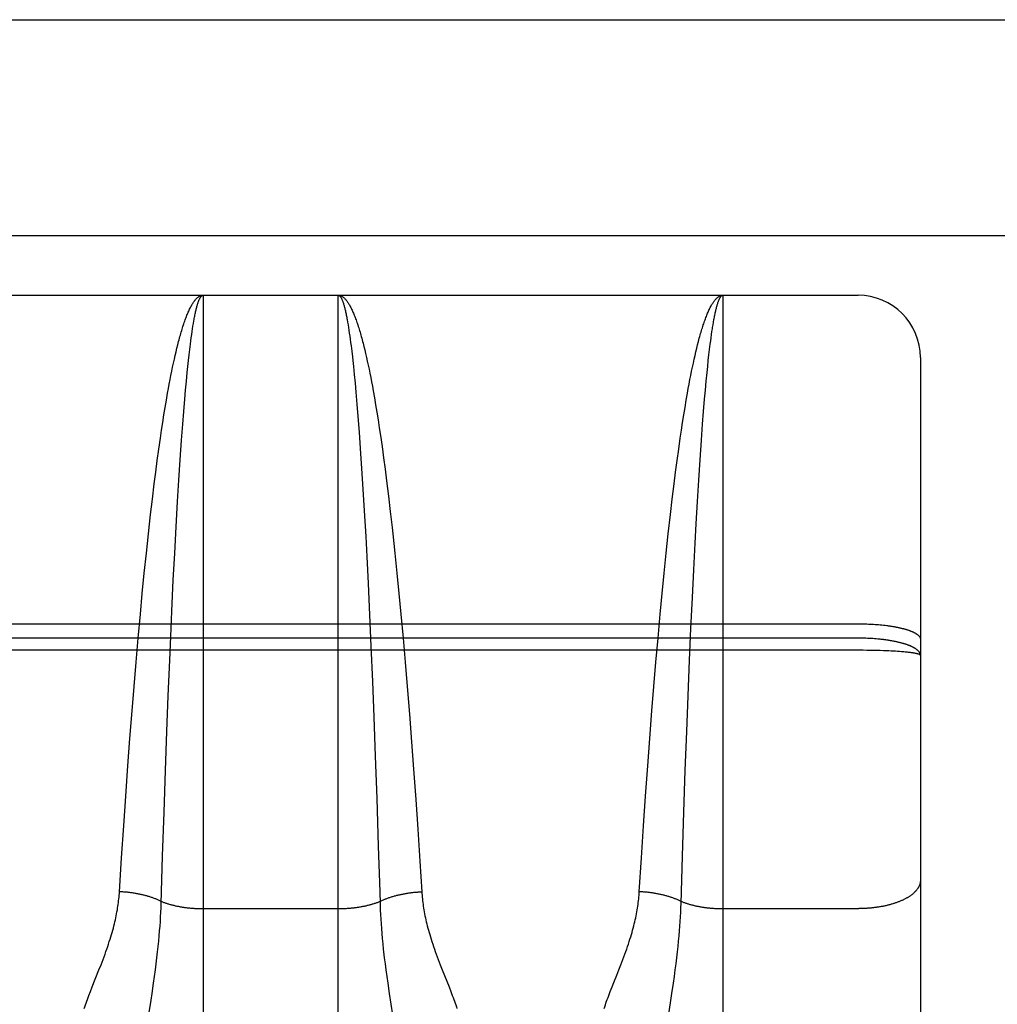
# Model space of a CAD drawing. Header units: inches. Extents: x 0 to 200, y 0 to 129.
# Tile 52 of 82: x 58.948 to 59.418, y 92.417 to 92.891. Entities that reach past the tile are written whole.
import ezdxf

# ---------------------------------------------------------------- set-up
doc = ezdxf.new("R2010")
doc.units = ezdxf.units.IN
doc.header["$LTSCALE"] = 11
doc.header["$MEASUREMENT"] = 0
doc.linetypes.add('HIDDEN', pattern=[0.2, 0.1, -0.1])
doc.layers.add('LEFT_DOOR_ASSEMBLY', color=7, linetype='CONTINUOUS')

msp = doc.modelspace()

# ---------------------------------------------------------------- linework, layer by layer
at = {"layer": 'LEFT_DOOR_ASSEMBLY', "color": 3, "linetype": 'Continuous'}
msp.add_line((39.23591, 92.89055), (61.83941, 92.89055), dxfattribs=at)
at = {"layer": 'LEFT_DOOR_ASSEMBLY', "color": 8, "linetype": 'HIDDEN'}
for p, q in [((61.83941, 92.78655), (39.23591, 92.78655)), ((58.78641, 92.75805), (59.35141, 92.75805)), ((59.03641, 92.75805), (59.03641, 91.94726)), ((59.10141, 91.94726), (59.10141, 92.75805)), ((59.28641, 92.75805), (59.28641, 91.94726)), ((59.35141, 90.97305), (59.35141, 92.75805)), ((59.03158, 92.74325), (59.03179, 92.74452)), ((59.1057, 92.74633), (59.10592, 92.74514)), ((59.10592, 92.74514), (59.10613, 92.74389)), ((59.28169, 92.74389), (59.2819, 92.74514)), ((59.03095, 92.7391), (59.03116, 92.74054)), ((59.03116, 92.74054), (59.03137, 92.74192)), ((59.03137, 92.74192), (59.03158, 92.74325)), ((59.10613, 92.74389), (59.10634, 92.74259)), ((59.10634, 92.74259), (59.10655, 92.74124)), ((59.10655, 92.74124), (59.10676, 92.73983)), ((59.10676, 92.73983), (59.10697, 92.73837)), ((59.28095, 92.7391), (59.28116, 92.74054)), ((59.28148, 92.74259), (59.28169, 92.74389)), ((59.03033, 92.73447), (59.03054, 92.73607)), ((59.03054, 92.73607), (59.03075, 92.73761)), ((59.03075, 92.73761), (59.03095, 92.7391)), ((59.10697, 92.73837), (59.10717, 92.73685)), ((59.10717, 92.73685), (59.10738, 92.73528)), ((59.10738, 92.73528), (59.10759, 92.73366)), ((59.11336, 92.73504), (59.11377, 92.73341)), ((59.28033, 92.73447), (59.28054, 92.73607)), ((59.28054, 92.73607), (59.28075, 92.73761)), ((59.28075, 92.73761), (59.28095, 92.7391)), ((59.02302, 92.72909), (59.02343, 92.73086)), ((59.02343, 92.73086), (59.02384, 92.73257)), ((59.02384, 92.73257), (59.02425, 92.73423)), ((59.02971, 92.72937), (59.03002, 92.73198)), ((59.03002, 92.73198), (59.03033, 92.73447)), ((59.10759, 92.73366), (59.1079, 92.73113)), ((59.1079, 92.73113), (59.10821, 92.72848)), ((59.11377, 92.73341), (59.11418, 92.73172)), ((59.11418, 92.73172), (59.11459, 92.72998)), ((59.27302, 92.72909), (59.27343, 92.73086)), ((59.27343, 92.73086), (59.27384, 92.73257)), ((59.27384, 92.73257), (59.27425, 92.73423)), ((59.27971, 92.72937), (59.28002, 92.73198)), ((59.28002, 92.73198), (59.28033, 92.73447)), ((59.02179, 92.72349), (59.0222, 92.72541)), ((59.0222, 92.72541), (59.02261, 92.72728)), ((59.02261, 92.72728), (59.02302, 92.72909)), ((59.0291, 92.72381), (59.02941, 92.72665)), ((59.02941, 92.72665), (59.02971, 92.72937)), ((59.10821, 92.72848), (59.10841, 92.72665)), ((59.10841, 92.72665), (59.10872, 92.72381)), ((59.11459, 92.72998), (59.115, 92.72819)), ((59.115, 92.72819), (59.11541, 92.72635)), ((59.11541, 92.72635), (59.11582, 92.72446)), ((59.27179, 92.72349), (59.2722, 92.72541)), ((59.2722, 92.72541), (59.27261, 92.72728)), ((59.27261, 92.72728), (59.27302, 92.72909)), ((59.2791, 92.72381), (59.27941, 92.72665)), ((59.27941, 92.72665), (59.27971, 92.72937)), ((59.38141, 92.72805), (59.38141, 91.00305)), ((59.02099, 92.71952), (59.02139, 92.72153)), ((59.02139, 92.72153), (59.02179, 92.72349)), ((59.0284, 92.71676), (59.0288, 92.72086)), ((59.0288, 92.72086), (59.0291, 92.72381)), ((59.10872, 92.72381), (59.10912, 92.71986)), ((59.11582, 92.72446), (59.11623, 92.72252)), ((59.11623, 92.72252), (59.11663, 92.72053)), ((59.27099, 92.71952), (59.27139, 92.72153)), ((59.27139, 92.72153), (59.27179, 92.72349)), ((59.2784, 92.71676), (59.2788, 92.72086)), ((59.2788, 92.72086), (59.2791, 92.72381)), ((59.02018, 92.71535), (59.02058, 92.71746)), ((59.02058, 92.71746), (59.02099, 92.71952)), ((59.028, 92.71247), (59.0284, 92.71676)), ((59.10912, 92.71986), (59.10952, 92.71571)), ((59.11663, 92.72053), (59.11703, 92.71849)), ((59.11703, 92.71849), (59.11743, 92.71641)), ((59.11743, 92.71641), (59.11783, 92.71428)), ((59.27018, 92.71535), (59.27058, 92.71746)), ((59.27058, 92.71746), (59.27099, 92.71952)), ((59.278, 92.71247), (59.2784, 92.71676)), ((59.01939, 92.71099), (59.01979, 92.71319)), ((59.01979, 92.71319), (59.02018, 92.71535)), ((59.0276, 92.708), (59.028, 92.71247)), ((59.10952, 92.71571), (59.10992, 92.71137)), ((59.10992, 92.71137), (59.11041, 92.70569)), ((59.11783, 92.71428), (59.11823, 92.7121)), ((59.11823, 92.7121), (59.11882, 92.70875)), ((59.26939, 92.71099), (59.26979, 92.71319)), ((59.26979, 92.71319), (59.27018, 92.71535)), ((59.2776, 92.708), (59.278, 92.71247)), ((59.01821, 92.70412), (59.0188, 92.70761)), ((59.0188, 92.70761), (59.01939, 92.71099)), ((59.02711, 92.70215), (59.0276, 92.708)), ((59.11882, 92.70875), (59.11941, 92.7053)), ((59.26821, 92.70412), (59.2688, 92.70761)), ((59.2688, 92.70761), (59.26939, 92.71099)), ((59.27711, 92.70215), (59.2776, 92.708)), ((59.01763, 92.70054), (59.01821, 92.70412)), ((59.02663, 92.69604), (59.02711, 92.70215)), ((59.11041, 92.70569), (59.1109, 92.69974)), ((59.11941, 92.7053), (59.11999, 92.70175)), ((59.11999, 92.70175), (59.12058, 92.6981)), ((59.26763, 92.70054), (59.26821, 92.70412)), ((59.27663, 92.69604), (59.27711, 92.70215)), ((59.01705, 92.69687), (59.01763, 92.70054)), ((59.1109, 92.69974), (59.11147, 92.69224)), ((59.12058, 92.6981), (59.12115, 92.69437)), ((59.26705, 92.69687), (59.26763, 92.70054)), ((59.0159, 92.68925), (59.01647, 92.6931)), ((59.01647, 92.6931), (59.01705, 92.69687)), ((59.02606, 92.68836), (59.02663, 92.69604)), ((59.12115, 92.69437), (59.12172, 92.69054)), ((59.2659, 92.68925), (59.26647, 92.6931)), ((59.26647, 92.6931), (59.26705, 92.69687)), ((59.27606, 92.68836), (59.27663, 92.69604)), ((59.01515, 92.68397), (59.0159, 92.68925)), ((59.02541, 92.67895), (59.02606, 92.68836)), ((59.11147, 92.69224), (59.11204, 92.68438)), ((59.12172, 92.69054), (59.12248, 92.68531)), ((59.26515, 92.68397), (59.2659, 92.68925)), ((59.27541, 92.67895), (59.27606, 92.68836)), ((59.01441, 92.67856), (59.01515, 92.68397)), ((59.11204, 92.68438), (59.11268, 92.67478)), ((59.12248, 92.68531), (59.12322, 92.67992)), ((59.26441, 92.67856), (59.26515, 92.68397)), ((59.01367, 92.673), (59.01441, 92.67856)), ((59.02477, 92.6691), (59.02541, 92.67895)), ((59.12322, 92.67992), (59.12396, 92.6744)), ((59.26367, 92.673), (59.26441, 92.67856)), ((59.27477, 92.6691), (59.27541, 92.67895)), ((59.11268, 92.67478), (59.11332, 92.66475)), ((59.12396, 92.6744), (59.12469, 92.66874)), ((59.01295, 92.6673), (59.01367, 92.673)), ((59.02414, 92.65884), (59.02477, 92.6691)), ((59.12469, 92.66874), (59.12558, 92.66149)), ((59.26295, 92.6673), (59.26367, 92.673)), ((59.27414, 92.65884), (59.27477, 92.6691)), ((59.01206, 92.66001), (59.01295, 92.6673)), ((59.11332, 92.66475), (59.11394, 92.65433)), ((59.26206, 92.66001), (59.26295, 92.6673)), ((59.01118, 92.65254), (59.01206, 92.66001)), ((59.12558, 92.66149), (59.12646, 92.65405)), ((59.26118, 92.65254), (59.26206, 92.66001)), ((59.02345, 92.64666), (59.02414, 92.65884)), ((59.27353, 92.6482), (59.27414, 92.65884)), ((59.01014, 92.64335), (59.01118, 92.65254)), ((59.11394, 92.65433), (59.11462, 92.64197)), ((59.12646, 92.65405), (59.12733, 92.64644)), ((59.26014, 92.64335), (59.26118, 92.65254)), ((59.02277, 92.63404), (59.02345, 92.64666)), ((59.12733, 92.64644), (59.12767, 92.64335)), ((59.27302, 92.63882), (59.27353, 92.6482)), ((59.00914, 92.63395), (59.01014, 92.64335)), ((59.11462, 92.64197), (59.11513, 92.63243)), ((59.12767, 92.64335), (59.12868, 92.63395)), ((59.25914, 92.63395), (59.26014, 92.64335)), ((59.27236, 92.62596), (59.27302, 92.63882)), ((59.00815, 92.62436), (59.00914, 92.63395)), ((59.02212, 92.62105), (59.02277, 92.63404)), ((59.11513, 92.63243), (59.11578, 92.61941)), ((59.12868, 92.63395), (59.12967, 92.62436)), ((59.25815, 92.62436), (59.25914, 92.63395)), ((59.00719, 92.61461), (59.00815, 92.62436)), ((59.12967, 92.62436), (59.13063, 92.61461)), ((59.25719, 92.61461), (59.25815, 92.62436)), ((59.27172, 92.61278), (59.27236, 92.62596)), ((59.02141, 92.60609), (59.02212, 92.62105)), ((59.11578, 92.61941), (59.11648, 92.60442)), ((59.00626, 92.60475), (59.00719, 92.61461)), ((59.13063, 92.61461), (59.13156, 92.60475)), ((59.25626, 92.60475), (59.25719, 92.61461)), ((59.27103, 92.59772), (59.27172, 92.61278)), ((59.00521, 92.5932), (59.00626, 92.60475)), ((59.02103, 92.59772), (59.02141, 92.60609)), ((59.11648, 92.60442), (59.11716, 92.58928)), ((59.13156, 92.60475), (59.13261, 92.5932)), ((59.25521, 92.5932), (59.25626, 92.60475)), ((58.78599, 92.60005), (59.35141, 92.60005)), ((59.02037, 92.58249), (59.02103, 92.59772)), ((59.27037, 92.58249), (59.27103, 92.59772)), ((59.35141, 92.60005), (59.35225, 92.60005)), ((59.35225, 92.60005), (59.35309, 92.60004)), ((59.35309, 92.60004), (59.35393, 92.60003)), ((59.35393, 92.60003), (59.35477, 92.60001)), ((59.35477, 92.60001), (59.3556, 92.59998)), ((59.3556, 92.59998), (59.35643, 92.59995)), ((59.35643, 92.59995), (59.35726, 92.59991)), ((59.35726, 92.59991), (59.35808, 92.59987)), ((59.35808, 92.59987), (59.3589, 92.59982)), ((59.3589, 92.59982), (59.35971, 92.59976)), ((59.35971, 92.59976), (59.36052, 92.5997)), ((59.36052, 92.5997), (59.36131, 92.59964)), ((59.36131, 92.59964), (59.3621, 92.59956)), ((59.3621, 92.59956), (59.36289, 92.59949)), ((59.36289, 92.59949), (59.36366, 92.5994)), ((59.36366, 92.5994), (59.36442, 92.59932)), ((59.35183, 92.59315), (58.78641, 92.59315)), ((59.00419, 92.58157), (59.00521, 92.5932)), ((59.13261, 92.5932), (59.13362, 92.58157)), ((59.25419, 92.58157), (59.25521, 92.5932)), ((59.35267, 92.59314), (59.35183, 92.59315)), ((59.35351, 92.59313), (59.35267, 92.59314)), ((59.35435, 92.59311), (59.35351, 92.59313)), ((59.35518, 92.59308), (59.35435, 92.59311)), ((59.35602, 92.59305), (59.35518, 92.59308)), ((59.35685, 92.59301), (59.35602, 92.59305)), ((59.35767, 92.59297), (59.35685, 92.59301)), ((59.35849, 92.59291), (59.35767, 92.59297)), ((59.35931, 92.59286), (59.35849, 92.59291)), ((59.36012, 92.59279), (59.35931, 92.59286)), ((59.11716, 92.58928), (59.11787, 92.57225)), ((59.36092, 92.59272), (59.36012, 92.59279)), ((59.35225, 92.58732), (58.78557, 92.58732)), ((59.35393, 92.58731), (59.35225, 92.58732)), ((59.3556, 92.58729), (59.35393, 92.58731)), ((59.35726, 92.58727), (59.3556, 92.58729)), ((59.3589, 92.58724), (59.35726, 92.58727)), ((59.36052, 92.5872), (59.3589, 92.58724)), ((59.36211, 92.58716), (59.36052, 92.5872)), ((59.36366, 92.58711), (59.36211, 92.58716)), ((59.36518, 92.58705), (59.36366, 92.58711)), ((59.36629, 92.587), (59.36518, 92.58705)), ((59.36737, 92.58695), (59.36629, 92.587)), ((59.36842, 92.58689), (59.36737, 92.58695)), ((59.36945, 92.58683), (59.36842, 92.58689)), ((59.37044, 92.58677), (59.36945, 92.58683)), ((59.3714, 92.5867), (59.37044, 92.58677)), ((59.37232, 92.58663), (59.3714, 92.5867)), ((59.37292, 92.58658), (59.37232, 92.58663)), ((59.37349, 92.58653), (59.37292, 92.58658)), ((59.37406, 92.58648), (59.37349, 92.58653)), ((59.3746, 92.58643), (59.37406, 92.58648)), ((59.37512, 92.58638), (59.3746, 92.58643)), ((59.37563, 92.58632), (59.37512, 92.58638)), ((59.37612, 92.58627), (59.37563, 92.58632)), ((59.37658, 92.58621), (59.37612, 92.58627)), ((59.37703, 92.58615), (59.37658, 92.58621)), ((59.00322, 92.56989), (59.00419, 92.58157)), ((59.01968, 92.56541), (59.02037, 92.58249)), ((59.13362, 92.58157), (59.1346, 92.56989)), ((59.25322, 92.56989), (59.25419, 92.58157)), ((59.26968, 92.56541), (59.27037, 92.58249)), ((59.00228, 92.55821), (59.00322, 92.56989)), ((59.11787, 92.57225), (59.11854, 92.55513)), ((59.1346, 92.56989), (59.13567, 92.55655)), ((59.25228, 92.55821), (59.25322, 92.56989)), ((59.01902, 92.54829), (59.01968, 92.56541)), ((59.26902, 92.54829), (59.26968, 92.56541)), ((59.00125, 92.54492), (59.00228, 92.55821)), ((59.11854, 92.55513), (59.11923, 92.53635)), ((59.13567, 92.55655), (59.13669, 92.54326)), ((59.25125, 92.54492), (59.25228, 92.55821)), ((59.01834, 92.52957), (59.01902, 92.54829)), ((59.26834, 92.52957), (59.26902, 92.54829)), ((59.00027, 92.53174), (59.00125, 92.54492)), ((59.13669, 92.54326), (59.13766, 92.5301)), ((59.25027, 92.53174), (59.25125, 92.54492)), ((59.11923, 92.53635), (59.11994, 92.51612)), ((58.99923, 92.51714), (59.00027, 92.53174)), ((59.24923, 92.51714), (59.25027, 92.53174)), ((59.01765, 92.50947), (59.01834, 92.52957)), ((59.13766, 92.5301), (59.1387, 92.51553)), ((59.26765, 92.50947), (59.26834, 92.52957)), ((58.99825, 92.50285), (58.99923, 92.51714)), ((59.24825, 92.50285), (59.24923, 92.51714)), ((59.11994, 92.51612), (59.12069, 92.49314)), ((59.1387, 92.51553), (59.13967, 92.50128)), ((59.01697, 92.48833), (59.01765, 92.50947)), ((59.26697, 92.48833), (59.26765, 92.50947)), ((58.99724, 92.48744), (58.99825, 92.50285)), ((59.13967, 92.50128), (59.14067, 92.48593)), ((59.24724, 92.48744), (59.24825, 92.50285)), ((59.12069, 92.49314), (59.12137, 92.47114)), ((58.99621, 92.4712), (58.99724, 92.48744)), ((59.01628, 92.46555), (59.01697, 92.48833)), ((59.14067, 92.48593), (59.1416, 92.4712)), ((59.24621, 92.4712), (59.24724, 92.48744)), ((59.26628, 92.46555), (59.26697, 92.48833)), ((59.01621, 92.46346), (59.01628, 92.46555)), ((59.26621, 92.46346), (59.26628, 92.46555)), ((59.01601, 92.45916), (59.01612, 92.46133)), ((59.01612, 92.46133), (59.01621, 92.46346)), ((59.03641, 92.46308), (59.10182, 92.46309)), ((59.12165, 92.4624), (59.12175, 92.46025)), ((59.12175, 92.46025), (59.12187, 92.45806)), ((59.26601, 92.45916), (59.26612, 92.46133)), ((59.26612, 92.46133), (59.26621, 92.46346)), ((59.28641, 92.46308), (59.35183, 92.46309)), ((59.01572, 92.45468), (59.01588, 92.45695)), ((59.01588, 92.45695), (59.01601, 92.45916)), ((59.12187, 92.45806), (59.12201, 92.45582)), ((59.12201, 92.45582), (59.12218, 92.45353)), ((59.26572, 92.45468), (59.26588, 92.45695)), ((59.26588, 92.45695), (59.26601, 92.45916)), ((59.01534, 92.44997), (59.01554, 92.45236)), ((59.01554, 92.45236), (59.01572, 92.45468)), ((59.12218, 92.45353), (59.12237, 92.45117)), ((59.12237, 92.45117), (59.12259, 92.44874)), ((59.26534, 92.44997), (59.26554, 92.45236)), ((59.26554, 92.45236), (59.26572, 92.45468)), ((59.01485, 92.44494), (59.01511, 92.4475)), ((59.01511, 92.4475), (59.01534, 92.44997)), ((59.12259, 92.44874), (59.12283, 92.44623)), ((59.12283, 92.44623), (59.12311, 92.44362)), ((59.26485, 92.44494), (59.26511, 92.4475)), ((59.26511, 92.4475), (59.26534, 92.44997)), ((59.01423, 92.4395), (59.01456, 92.44227)), ((59.01456, 92.44227), (59.01485, 92.44494)), ((59.26423, 92.4395), (59.26456, 92.44227)), ((59.26456, 92.44227), (59.26485, 92.44494)), ((58.98735, 92.43614), (58.98832, 92.43867)), ((59.01348, 92.43359), (59.01388, 92.4366)), ((59.01388, 92.4366), (59.01423, 92.4395)), ((59.12358, 92.4395), (59.12394, 92.4366)), ((59.12394, 92.4366), (59.12433, 92.43359)), ((59.23735, 92.43614), (59.23832, 92.43867)), ((59.26348, 92.43359), (59.26388, 92.4366)), ((59.26388, 92.4366), (59.26423, 92.4395)), ((58.98311, 92.42542), (58.98637, 92.43362)), ((58.98637, 92.43362), (58.98735, 92.43614)), ((59.01306, 92.43048), (59.01348, 92.43359)), ((59.12433, 92.43359), (59.12476, 92.43048)), ((59.15046, 92.43614), (59.15145, 92.43362)), ((59.15145, 92.43362), (59.15471, 92.42542)), ((59.23539, 92.43117), (59.23637, 92.43362)), ((59.23637, 92.43362), (59.23735, 92.43614)), ((59.26306, 92.43048), (59.26348, 92.43359)), ((59.01188, 92.42233), (59.0126, 92.42726)), ((59.0126, 92.42726), (59.01306, 92.43048)), ((59.12476, 92.43048), (59.12521, 92.42726)), ((59.12521, 92.42726), (59.12594, 92.42233)), ((59.23311, 92.42542), (59.23399, 92.42764)), ((59.23399, 92.42764), (59.23539, 92.43117)), ((59.26188, 92.42233), (59.2626, 92.42726)), ((59.2626, 92.42726), (59.26306, 92.43048)), ((58.98152, 92.42131), (58.98228, 92.42331)), ((58.98228, 92.42331), (58.98311, 92.42542)), ((59.15471, 92.42542), (59.15553, 92.42331)), ((59.23152, 92.42131), (59.23228, 92.42331)), ((59.23228, 92.42331), (59.23311, 92.42542)), ((59.0102, 92.41119), (59.01139, 92.41905)), ((59.01139, 92.41905), (59.01188, 92.42233)), ((59.12594, 92.42233), (59.12827, 92.40685)), ((59.2602, 92.41119), (59.26188, 92.42233))]:
    msp.add_line(p, q, dxfattribs=at)
for points in [[(59.02425, 92.73423), (59.02467, 92.73584), (59.02488, 92.73663), (59.02508, 92.7374), (59.02529, 92.73816), (59.0255, 92.7389), (59.02571, 92.73963), (59.02592, 92.74035), (59.02613, 92.74106), (59.02634, 92.74175), (59.02655, 92.74242), (59.02676, 92.74309), (59.02697, 92.74374), (59.02718, 92.74437), (59.02739, 92.74499), (59.0276, 92.7456), (59.02781, 92.74619), (59.02803, 92.74677), (59.02824, 92.74734), (59.02845, 92.74789), (59.02866, 92.74843), (59.02888, 92.74895), (59.02909, 92.74946), (59.0293, 92.74995), (59.02952, 92.75044), (59.02973, 92.7509), (59.02994, 92.75135), (59.03016, 92.75179), (59.03037, 92.75221), (59.03058, 92.75262), (59.0308, 92.75301), (59.03101, 92.75339), (59.03123, 92.75376), (59.03144, 92.75411), (59.03166, 92.75444), (59.03187, 92.75476), (59.03209, 92.75507), (59.0323, 92.75536), (59.03252, 92.75563), (59.03273, 92.75589), (59.03295, 92.75614), (59.03317, 92.75637), (59.03338, 92.75659), (59.0336, 92.75679), (59.03381, 92.75698), (59.03403, 92.75715), (59.03425, 92.75731), (59.03446, 92.75745), (59.03468, 92.75757), (59.03489, 92.75769), (59.03511, 92.75778), (59.03533, 92.75787), (59.03554, 92.75793), (59.03576, 92.75799), (59.03598, 92.75802), (59.03619, 92.75805), (59.03641, 92.75805)], [(59.03179, 92.74452), (59.03201, 92.74574), (59.03211, 92.74633), (59.03222, 92.7469), (59.03232, 92.74746), (59.03243, 92.74801), (59.03254, 92.74854), (59.03264, 92.74906), (59.03275, 92.74956), (59.03286, 92.75005), (59.03296, 92.75052), (59.03307, 92.75098), (59.03318, 92.75143), (59.03328, 92.75186), (59.03339, 92.75228), (59.0335, 92.75268), (59.0336, 92.75307), (59.03371, 92.75345), (59.03382, 92.75381), (59.03393, 92.75415), (59.03403, 92.75448), (59.03414, 92.7548), (59.03425, 92.7551), (59.03436, 92.75539), (59.03446, 92.75566), (59.03457, 92.75592), (59.03468, 92.75616), (59.03479, 92.75639), (59.03489, 92.75661), (59.035, 92.75681), (59.03511, 92.75699), (59.03522, 92.75716), (59.03533, 92.75731), (59.03543, 92.75746), (59.03554, 92.75758), (59.03565, 92.75769), (59.03576, 92.75779), (59.03587, 92.75787), (59.03598, 92.75794), (59.03608, 92.75799), (59.03619, 92.75802), (59.0363, 92.75805), (59.03641, 92.75805)], [(59.10141, 92.75805), (59.10162, 92.75805), (59.10184, 92.75802), (59.10206, 92.75799), (59.10227, 92.75793), (59.10249, 92.75787), (59.10271, 92.75778), (59.10292, 92.75769), (59.10314, 92.75757), (59.10335, 92.75745), (59.10357, 92.75731), (59.10379, 92.75715), (59.104, 92.75698), (59.10422, 92.75679), (59.10443, 92.75659), (59.10465, 92.75637), (59.10487, 92.75614), (59.10508, 92.75589), (59.1053, 92.75563), (59.10551, 92.75536), (59.10573, 92.75507), (59.10594, 92.75476), (59.10616, 92.75444), (59.10637, 92.75411), (59.10659, 92.75376), (59.1068, 92.75339), (59.10702, 92.75301), (59.10723, 92.75262), (59.10745, 92.75221), (59.10766, 92.75179), (59.10787, 92.75135), (59.10809, 92.7509), (59.1083, 92.75044), (59.10851, 92.74995), (59.10873, 92.74946), (59.10894, 92.74895), (59.10915, 92.74843), (59.10937, 92.74789), (59.10958, 92.74734), (59.10979, 92.74677), (59.11, 92.74619), (59.11021, 92.7456), (59.11042, 92.74499), (59.11064, 92.74437), (59.11085, 92.74374), (59.11106, 92.74309), (59.11127, 92.74242), (59.11148, 92.74175), (59.11169, 92.74106), (59.1119, 92.74035), (59.11211, 92.73963), (59.11232, 92.7389), (59.11252, 92.73816), (59.11273, 92.7374), (59.11294, 92.73663), (59.11315, 92.73584), (59.11336, 92.73504)], [(59.10141, 92.75805), (59.10152, 92.75805), (59.10162, 92.75802), (59.10173, 92.75799), (59.10184, 92.75794), (59.10195, 92.75787), (59.10206, 92.75779), (59.10217, 92.75769), (59.10227, 92.75758), (59.10238, 92.75746), (59.10249, 92.75731), (59.1026, 92.75716), (59.10271, 92.75699), (59.10281, 92.75681), (59.10292, 92.75661), (59.10303, 92.75639), (59.10314, 92.75616), (59.10324, 92.75592), (59.10335, 92.75566), (59.10346, 92.75539), (59.10357, 92.7551), (59.10368, 92.7548), (59.10378, 92.75448), (59.10389, 92.75415), (59.104, 92.75381), (59.10411, 92.75345), (59.10421, 92.75307), (59.10432, 92.75268), (59.10443, 92.75228), (59.10453, 92.75186), (59.10464, 92.75143), (59.10475, 92.75098), (59.10485, 92.75052), (59.10496, 92.75005), (59.10507, 92.74956), (59.10517, 92.74906), (59.10528, 92.74854), (59.10539, 92.74801), (59.10549, 92.74746), (59.1056, 92.7469), (59.1057, 92.74633)], [(59.27425, 92.73423), (59.27467, 92.73584), (59.27488, 92.73663), (59.27508, 92.7374), (59.27529, 92.73816), (59.2755, 92.7389), (59.27571, 92.73963), (59.27592, 92.74035), (59.27613, 92.74106), (59.27634, 92.74175), (59.27655, 92.74242), (59.27676, 92.74309), (59.27697, 92.74374), (59.27718, 92.74437), (59.27739, 92.74499), (59.2776, 92.7456), (59.27781, 92.74619), (59.27803, 92.74677), (59.27824, 92.74734), (59.27845, 92.74789), (59.27866, 92.74843), (59.27888, 92.74895), (59.27909, 92.74946), (59.2793, 92.74995), (59.27952, 92.75044), (59.27973, 92.7509), (59.27994, 92.75135), (59.28016, 92.75179), (59.28037, 92.75221), (59.28058, 92.75262), (59.2808, 92.75301), (59.28101, 92.75339), (59.28123, 92.75376), (59.28144, 92.75411), (59.28166, 92.75444), (59.28187, 92.75476), (59.28209, 92.75507), (59.2823, 92.75536), (59.28252, 92.75563), (59.28273, 92.75589), (59.28295, 92.75614), (59.28317, 92.75637), (59.28338, 92.75659), (59.2836, 92.75679), (59.28381, 92.75698), (59.28403, 92.75715), (59.28425, 92.75731), (59.28446, 92.75745), (59.28468, 92.75757), (59.28489, 92.75769), (59.28511, 92.75778), (59.28533, 92.75787), (59.28554, 92.75793), (59.28576, 92.75799), (59.28598, 92.75802), (59.28619, 92.75805), (59.28641, 92.75805)], [(59.2819, 92.74514), (59.28211, 92.74633), (59.28222, 92.7469), (59.28232, 92.74746), (59.28243, 92.74801), (59.28254, 92.74854), (59.28264, 92.74906), (59.28275, 92.74956), (59.28286, 92.75005), (59.28296, 92.75052), (59.28307, 92.75098), (59.28318, 92.75143), (59.28328, 92.75186), (59.28339, 92.75228), (59.2835, 92.75268), (59.2836, 92.75307), (59.28371, 92.75345), (59.28382, 92.75381), (59.28393, 92.75415), (59.28403, 92.75448), (59.28414, 92.7548), (59.28425, 92.7551), (59.28436, 92.75539), (59.28446, 92.75566), (59.28457, 92.75592), (59.28468, 92.75616), (59.28479, 92.75639), (59.28489, 92.75661), (59.285, 92.75681), (59.28511, 92.75699), (59.28522, 92.75716), (59.28533, 92.75731), (59.28543, 92.75746), (59.28554, 92.75758), (59.28565, 92.75769), (59.28576, 92.75779), (59.28587, 92.75787), (59.28598, 92.75794), (59.28608, 92.75799), (59.28619, 92.75802), (59.2863, 92.75805), (59.28641, 92.75805)], [(59.28116, 92.74054), (59.28137, 92.74192), (59.28148, 92.74259)], [(59.36442, 92.59932), (59.36518, 92.59922), (59.36555, 92.59917), (59.36592, 92.59912), (59.36628, 92.59907), (59.36665, 92.59902), (59.36701, 92.59897), (59.36737, 92.59891), (59.36772, 92.59886), (59.36807, 92.5988), (59.36842, 92.59874), (59.36877, 92.59868), (59.36911, 92.59862), (59.36945, 92.59856), (59.36978, 92.59849), (59.37011, 92.59843), (59.37044, 92.59836), (59.37076, 92.5983), (59.37108, 92.59823), (59.3714, 92.59816), (59.37171, 92.59809), (59.37202, 92.59802), (59.37232, 92.59794), (59.37262, 92.59787), (59.37291, 92.5978), (59.37321, 92.59772), (59.37349, 92.59765), (59.37378, 92.59757), (59.37405, 92.59749), (59.37433, 92.59741), (59.3746, 92.59733), (59.37486, 92.59725), (59.37512, 92.59717), (59.37538, 92.59708), (59.37563, 92.597), (59.37587, 92.59692), (59.37611, 92.59683), (59.37635, 92.59674), (59.37658, 92.59666), (59.37681, 92.59657), (59.37703, 92.59648), (59.37725, 92.59639), (59.37746, 92.5963), (59.37766, 92.59621), (59.37786, 92.59612), (59.37806, 92.59603), (59.37825, 92.59593), (59.37844, 92.59584), (59.37862, 92.59575), (59.37879, 92.59565), (59.37896, 92.59556), (59.37912, 92.59546), (59.37928, 92.59536), (59.37943, 92.59527), (59.37958, 92.59517), (59.37972, 92.59507), (59.37986, 92.59497), (59.37999, 92.59487), (59.38012, 92.59477), (59.38024, 92.59467), (59.38035, 92.59457), (59.38046, 92.59447), (59.38056, 92.59437), (59.38066, 92.59427), (59.38075, 92.59417), (59.38083, 92.59407), (59.38091, 92.59397), (59.38098, 92.59386), (59.38105, 92.59376), (59.38111, 92.59366), (59.38117, 92.59355), (59.38122, 92.59345), (59.38126, 92.59335), (59.3813, 92.59324), (59.38133, 92.59314), (59.38136, 92.59304), (59.38138, 92.59293), (59.3814, 92.59283), (59.38141, 92.59273), (59.38141, 92.59262)], [(59.38141, 92.58489), (59.38141, 92.585), (59.3814, 92.58512), (59.38138, 92.58523), (59.38136, 92.58535), (59.38133, 92.58546), (59.3813, 92.58558), (59.38126, 92.5857), (59.38122, 92.58581), (59.38117, 92.58593), (59.38111, 92.58604), (59.38105, 92.58616), (59.38098, 92.58627), (59.38091, 92.58638), (59.38083, 92.5865), (59.38075, 92.58661), (59.38066, 92.58672), (59.38056, 92.58684), (59.38046, 92.58695), (59.38035, 92.58706), (59.38024, 92.58717), (59.38012, 92.58728), (59.37999, 92.58739), (59.37986, 92.5875), (59.37972, 92.58761), (59.37958, 92.58772), (59.37944, 92.58783), (59.37928, 92.58794), (59.37912, 92.58805), (59.37896, 92.58815), (59.37879, 92.58826), (59.37862, 92.58837), (59.37844, 92.58847), (59.37825, 92.58857), (59.37806, 92.58868), (59.37787, 92.58878), (59.37766, 92.58888), (59.37746, 92.58898), (59.37725, 92.58908), (59.37703, 92.58918), (59.37681, 92.58928), (59.37658, 92.58938), (59.37635, 92.58948), (59.37612, 92.58957), (59.37587, 92.58967), (59.37563, 92.58976), (59.37538, 92.58985), (59.37512, 92.58995), (59.37486, 92.59004), (59.3746, 92.59013), (59.37433, 92.59022), (59.37406, 92.5903), (59.37378, 92.59039), (59.37349, 92.59048), (59.37321, 92.59056), (59.37292, 92.59065), (59.37262, 92.59073), (59.37232, 92.59081), (59.37202, 92.59089), (59.37171, 92.59097), (59.3714, 92.59105), (59.37108, 92.59112), (59.37076, 92.5912), (59.37044, 92.59127), (59.37011, 92.59134), (59.36978, 92.59142), (59.36945, 92.59149), (59.36911, 92.59156), (59.36877, 92.59162), (59.36842, 92.59169), (59.36808, 92.59176), (59.36772, 92.59182), (59.36737, 92.59188), (59.36701, 92.59194), (59.36665, 92.592), (59.36629, 92.59206), (59.36592, 92.59212), (59.36555, 92.59217), (59.36518, 92.59223), (59.3648, 92.59228), (59.36442, 92.59233), (59.36404, 92.59238), (59.36366, 92.59243), (59.36328, 92.59247), (59.36289, 92.59252), (59.3625, 92.59256), (59.36211, 92.5926), (59.36171, 92.59264), (59.36092, 92.59272)], [(59.38141, 92.58489), (59.38141, 92.58492), (59.3814, 92.58495), (59.38138, 92.58499), (59.38136, 92.58502), (59.38133, 92.58506), (59.3813, 92.58509), (59.38126, 92.58512), (59.38122, 92.58516), (59.38117, 92.58519), (59.38111, 92.58523), (59.38105, 92.58526), (59.38098, 92.58529), (59.38091, 92.58533), (59.38083, 92.58536), (59.38075, 92.58539), (59.38066, 92.58543), (59.38056, 92.58546), (59.38046, 92.58549), (59.38035, 92.58553), (59.38024, 92.58556), (59.38012, 92.58559), (59.37999, 92.58562), (59.37986, 92.58566), (59.37972, 92.58569), (59.37958, 92.58572), (59.37944, 92.58575), (59.37928, 92.58579), (59.37912, 92.58582), (59.37896, 92.58585), (59.37879, 92.58588), (59.37862, 92.58591), (59.37844, 92.58594), (59.37825, 92.58597), (59.37806, 92.586), (59.37787, 92.58603), (59.37766, 92.58606), (59.37746, 92.58609), (59.37703, 92.58615)], [(59.38141, 92.47668), (59.38141, 92.47649), (59.3814, 92.4763), (59.38138, 92.4761), (59.38136, 92.47591), (59.38133, 92.47572), (59.3813, 92.47553), (59.38126, 92.47534), (59.38122, 92.47515), (59.38117, 92.47497), (59.38111, 92.47478), (59.38105, 92.47459), (59.38098, 92.4744), (59.38091, 92.47421), (59.38083, 92.47402), (59.38075, 92.47384), (59.38066, 92.47365), (59.38056, 92.47347), (59.38046, 92.47328), (59.38035, 92.4731), (59.38024, 92.47291), (59.38012, 92.47273), (59.37999, 92.47255), (59.37986, 92.47237), (59.37972, 92.47219), (59.37958, 92.47201), (59.37944, 92.47183), (59.37928, 92.47165), (59.37912, 92.47148), (59.37896, 92.4713), (59.37879, 92.47113), (59.37862, 92.47095), (59.37844, 92.47078), (59.37825, 92.47061), (59.37806, 92.47044), (59.37787, 92.47027), (59.37766, 92.4701), (59.37746, 92.46994), (59.37725, 92.46977), (59.37703, 92.46961), (59.37681, 92.46945), (59.37658, 92.46928), (59.37635, 92.46913), (59.37612, 92.46897), (59.37587, 92.46881), (59.37563, 92.46866), (59.37538, 92.4685), (59.37512, 92.46835), (59.37486, 92.4682), (59.3746, 92.46805), (59.37433, 92.46791), (59.37406, 92.46776), (59.37378, 92.46762), (59.37349, 92.46748), (59.37321, 92.46734), (59.37292, 92.4672), (59.37262, 92.46707), (59.37232, 92.46693), (59.37202, 92.4668), (59.37171, 92.46667), (59.3714, 92.46654), (59.37108, 92.46642), (59.37076, 92.46629), (59.37044, 92.46617), (59.37011, 92.46605), (59.36978, 92.46593), (59.36945, 92.46582), (59.36911, 92.4657), (59.36877, 92.46559), (59.36842, 92.46548), (59.36808, 92.46538), (59.36772, 92.46527), (59.36737, 92.46517), (59.36701, 92.46507), (59.36665, 92.46497), (59.36629, 92.46487), (59.36592, 92.46478), (59.36555, 92.46469), (59.36518, 92.4646), (59.3648, 92.46451), (59.36442, 92.46443), (59.36404, 92.46435), (59.36366, 92.46427), (59.36328, 92.46419), (59.36289, 92.46412), (59.3625, 92.46405), (59.36211, 92.46398), (59.36171, 92.46391), (59.36132, 92.46385), (59.36092, 92.46379), (59.36052, 92.46373), (59.36012, 92.46367), (59.35971, 92.46362), (59.35931, 92.46356), (59.3589, 92.46352), (59.35849, 92.46347), (59.35808, 92.46343), (59.35767, 92.46338), (59.35726, 92.46335), (59.35685, 92.46331), (59.35643, 92.46328), (59.35602, 92.46325), (59.3556, 92.46322), (59.35518, 92.46319), (59.35477, 92.46317), (59.35435, 92.46315), (59.35393, 92.46313), (59.35351, 92.46312), (59.35309, 92.46311), (59.35267, 92.4631), (59.35225, 92.46309), (59.35183, 92.46309)], [(58.98832, 92.43867), (58.9888, 92.43994), (58.98926, 92.44119), (58.98971, 92.44243), (58.99014, 92.44365), (58.99056, 92.44486), (58.99096, 92.44604), (58.99134, 92.44721), (58.99171, 92.44835), (58.99206, 92.44948), (58.99239, 92.45058), (58.99271, 92.45166), (58.99301, 92.45272), (58.99329, 92.45376), (58.99356, 92.45479), (58.99381, 92.45579), (58.99405, 92.45679), (58.99427, 92.45776), (58.99448, 92.45872), (58.99468, 92.45967), (58.99486, 92.46061), (58.99503, 92.46154), (58.9952, 92.46245), (58.99534, 92.46336), (58.99548, 92.46426), (58.99561, 92.46515), (58.99573, 92.46603), (58.99583, 92.46691), (58.99593, 92.46778), (58.99601, 92.46864), (58.99609, 92.4695), (58.99616, 92.47035), (58.99621, 92.4712)], [(59.01631, 92.46659), (59.01599, 92.46674), (59.01567, 92.46689), (59.01535, 92.46703), (59.01502, 92.46718), (59.01469, 92.46732), (59.01435, 92.46746), (59.01402, 92.4676), (59.01367, 92.46774), (59.01333, 92.46787), (59.01298, 92.468), (59.01263, 92.46813), (59.01227, 92.46826), (59.01191, 92.46838), (59.01155, 92.46851), (59.01118, 92.46863), (59.01081, 92.46874), (59.01044, 92.46886), (59.01007, 92.46897), (59.00969, 92.46908), (59.00931, 92.46919), (59.00893, 92.46929), (59.00854, 92.4694), (59.00816, 92.4695), (59.00777, 92.46959), (59.00737, 92.46969), (59.00698, 92.46978), (59.00658, 92.46987), (59.00619, 92.46996), (59.00579, 92.47004), (59.00538, 92.47012), (59.00498, 92.4702), (59.00457, 92.47028), (59.00417, 92.47035), (59.00376, 92.47042), (59.00335, 92.47049), (59.00293, 92.47055), (59.00252, 92.47061), (59.0021, 92.47067), (59.00169, 92.47073), (59.00127, 92.47078), (59.00085, 92.47083), (59.00043, 92.47088), (59.00002, 92.47093), (58.99959, 92.47097), (58.99917, 92.47101), (58.99875, 92.47104), (58.99833, 92.47108), (58.99791, 92.47111), (58.99748, 92.47113), (58.99706, 92.47116), (58.99664, 92.47118), (58.99621, 92.4712)], [(59.12137, 92.47114), (59.12153, 92.46555), (59.12157, 92.46451), (59.12165, 92.4624)], [(59.12151, 92.46659), (59.12182, 92.46674), (59.12214, 92.46689), (59.12247, 92.46703), (59.12279, 92.46718), (59.12313, 92.46732), (59.12346, 92.46746), (59.1238, 92.4676), (59.12414, 92.46774), (59.12449, 92.46787), (59.12484, 92.468), (59.12519, 92.46813), (59.12555, 92.46826), (59.12591, 92.46838), (59.12627, 92.46851), (59.12663, 92.46863), (59.127, 92.46874), (59.12737, 92.46886), (59.12775, 92.46897), (59.12813, 92.46908), (59.1285, 92.46919), (59.12889, 92.46929), (59.12927, 92.4694), (59.12966, 92.4695), (59.13005, 92.46959), (59.13044, 92.46969), (59.13084, 92.46978), (59.13123, 92.46987), (59.13163, 92.46996), (59.13203, 92.47004), (59.13243, 92.47012), (59.13284, 92.4702), (59.13324, 92.47028), (59.13365, 92.47035), (59.13406, 92.47042), (59.13447, 92.47049), (59.13488, 92.47055), (59.1353, 92.47061), (59.13571, 92.47067), (59.13613, 92.47073), (59.13654, 92.47078), (59.13696, 92.47083), (59.13738, 92.47088), (59.1378, 92.47093), (59.13822, 92.47097), (59.13864, 92.47101), (59.13906, 92.47104), (59.13949, 92.47108), (59.13991, 92.47111), (59.14033, 92.47113), (59.14076, 92.47116), (59.14118, 92.47118), (59.1416, 92.4712)], [(59.1416, 92.4712), (59.14166, 92.47035), (59.14173, 92.4695), (59.1418, 92.46864), (59.14189, 92.46778), (59.14198, 92.46691), (59.14209, 92.46603), (59.14221, 92.46515), (59.14233, 92.46426), (59.14247, 92.46336), (59.14262, 92.46245), (59.14278, 92.46154), (59.14295, 92.46061), (59.14314, 92.45967), (59.14334, 92.45872), (59.14355, 92.45776), (59.14377, 92.45679), (59.14401, 92.45579), (59.14426, 92.45479), (59.14453, 92.45376), (59.14481, 92.45272), (59.14511, 92.45166), (59.14542, 92.45058), (59.14576, 92.44948), (59.14611, 92.44835), (59.14647, 92.44721), (59.14686, 92.44604), (59.14726, 92.44486), (59.14767, 92.44365), (59.14811, 92.44243), (59.14856, 92.44119), (59.14902, 92.43994), (59.14949, 92.43867), (59.15046, 92.43614)], [(59.23832, 92.43867), (59.2388, 92.43994), (59.23926, 92.44119), (59.23971, 92.44243), (59.24014, 92.44365), (59.24056, 92.44486), (59.24096, 92.44604), (59.24134, 92.44721), (59.24171, 92.44835), (59.24206, 92.44948), (59.24239, 92.45058), (59.24271, 92.45166), (59.24301, 92.45272), (59.24329, 92.45376), (59.24356, 92.45479), (59.24381, 92.45579), (59.24405, 92.45679), (59.24427, 92.45776), (59.24448, 92.45872), (59.24468, 92.45967), (59.24486, 92.46061), (59.24503, 92.46154), (59.2452, 92.46245), (59.24534, 92.46336), (59.24548, 92.46426), (59.24561, 92.46515), (59.24573, 92.46603), (59.24583, 92.46691), (59.24593, 92.46778), (59.24601, 92.46864), (59.24609, 92.4695), (59.24616, 92.47035), (59.24621, 92.4712)], [(59.26631, 92.46659), (59.26599, 92.46674), (59.26567, 92.46689), (59.26535, 92.46703), (59.26502, 92.46718), (59.26469, 92.46732), (59.26435, 92.46746), (59.26402, 92.4676), (59.26367, 92.46774), (59.26333, 92.46787), (59.26298, 92.468), (59.26263, 92.46813), (59.26227, 92.46826), (59.26191, 92.46838), (59.26155, 92.46851), (59.26118, 92.46863), (59.26081, 92.46874), (59.26044, 92.46886), (59.26007, 92.46897), (59.25969, 92.46908), (59.25931, 92.46919), (59.25893, 92.46929), (59.25854, 92.4694), (59.25816, 92.4695), (59.25777, 92.46959), (59.25737, 92.46969), (59.25698, 92.46978), (59.25658, 92.46987), (59.25619, 92.46996), (59.25579, 92.47004), (59.25538, 92.47012), (59.25498, 92.4702), (59.25457, 92.47028), (59.25417, 92.47035), (59.25376, 92.47042), (59.25335, 92.47049), (59.25293, 92.47055), (59.25252, 92.47061), (59.2521, 92.47067), (59.25169, 92.47073), (59.25127, 92.47078), (59.25085, 92.47083), (59.25043, 92.47088), (59.25002, 92.47093), (59.24959, 92.47097), (59.24917, 92.47101), (59.24875, 92.47104), (59.24833, 92.47108), (59.24791, 92.47111), (59.24748, 92.47113), (59.24706, 92.47116), (59.24664, 92.47118), (59.24621, 92.4712)], [(59.01631, 92.46659), (59.01661, 92.46646), (59.01692, 92.46634), (59.01724, 92.46622), (59.01755, 92.46611), (59.01787, 92.46599), (59.01819, 92.46588), (59.01852, 92.46577), (59.01885, 92.46566), (59.01918, 92.46555), (59.01951, 92.46544), (59.01985, 92.46534), (59.02019, 92.46524), (59.02054, 92.46514), (59.02089, 92.46505), (59.02124, 92.46495), (59.02159, 92.46486), (59.02195, 92.46477), (59.02231, 92.46468), (59.02267, 92.46459), (59.02303, 92.46451), (59.0234, 92.46443), (59.02377, 92.46435), (59.02414, 92.46427), (59.02451, 92.4642), (59.02488, 92.46413), (59.02526, 92.46406), (59.02564, 92.46399), (59.02602, 92.46393), (59.02641, 92.46386), (59.02679, 92.4638), (59.02718, 92.46374), (59.02757, 92.46369), (59.02796, 92.46364), (59.02835, 92.46358), (59.02874, 92.46354), (59.02914, 92.46349), (59.02954, 92.46345), (59.02993, 92.46341), (59.03033, 92.46337), (59.03073, 92.46333), (59.03113, 92.4633), (59.03154, 92.46327), (59.03194, 92.46324), (59.03234, 92.46321), (59.03275, 92.46319), (59.03315, 92.46317), (59.03356, 92.46315), (59.03396, 92.46313), (59.03437, 92.46312), (59.03478, 92.46311), (59.03518, 92.4631), (59.03559, 92.46309), (59.036, 92.46309), (59.03641, 92.46308)], [(59.10182, 92.46309), (59.10222, 92.46309), (59.10263, 92.4631), (59.10304, 92.46311), (59.10345, 92.46312), (59.10385, 92.46313), (59.10426, 92.46315), (59.10466, 92.46317), (59.10507, 92.46319), (59.10547, 92.46321), (59.10588, 92.46324), (59.10628, 92.46327), (59.10668, 92.4633), (59.10708, 92.46333), (59.10748, 92.46337), (59.10788, 92.46341), (59.10828, 92.46345), (59.10868, 92.46349), (59.10907, 92.46354), (59.10946, 92.46358), (59.10986, 92.46364), (59.11025, 92.46369), (59.11064, 92.46374), (59.11102, 92.4638), (59.11141, 92.46386), (59.11179, 92.46393), (59.11217, 92.46399), (59.11255, 92.46406), (59.11293, 92.46413), (59.11331, 92.4642), (59.11368, 92.46427), (59.11405, 92.46435), (59.11442, 92.46443), (59.11479, 92.46451), (59.11515, 92.46459), (59.11551, 92.46468), (59.11587, 92.46477), (59.11623, 92.46486), (59.11658, 92.46495), (59.11693, 92.46505), (59.11728, 92.46514), (59.11762, 92.46524), (59.11796, 92.46534), (59.1183, 92.46544), (59.11864, 92.46555), (59.11897, 92.46566), (59.1193, 92.46577), (59.11962, 92.46588), (59.11995, 92.46599), (59.12027, 92.46611), (59.12058, 92.46622), (59.12089, 92.46634), (59.1212, 92.46646), (59.12151, 92.46659)], [(59.26631, 92.46659), (59.26661, 92.46646), (59.26692, 92.46634), (59.26724, 92.46622), (59.26755, 92.46611), (59.26787, 92.46599), (59.26819, 92.46588), (59.26852, 92.46577), (59.26885, 92.46566), (59.26918, 92.46555), (59.26951, 92.46544), (59.26985, 92.46534), (59.27019, 92.46524), (59.27054, 92.46514), (59.27089, 92.46505), (59.27124, 92.46495), (59.27159, 92.46486), (59.27195, 92.46477), (59.27231, 92.46468), (59.27267, 92.46459), (59.27303, 92.46451), (59.2734, 92.46443), (59.27377, 92.46435), (59.27414, 92.46427), (59.27451, 92.4642), (59.27488, 92.46413), (59.27526, 92.46406), (59.27564, 92.46399), (59.27602, 92.46393), (59.27641, 92.46386), (59.27679, 92.4638), (59.27718, 92.46374), (59.27757, 92.46369), (59.27796, 92.46364), (59.27835, 92.46358), (59.27874, 92.46354), (59.27914, 92.46349), (59.27954, 92.46345), (59.27993, 92.46341), (59.28033, 92.46337), (59.28073, 92.46333), (59.28113, 92.4633), (59.28154, 92.46327), (59.28194, 92.46324), (59.28234, 92.46321), (59.28275, 92.46319), (59.28315, 92.46317), (59.28356, 92.46315), (59.28396, 92.46313), (59.28437, 92.46312), (59.28478, 92.46311), (59.28518, 92.4631), (59.28559, 92.46309), (59.286, 92.46309), (59.28641, 92.46308)], [(59.12311, 92.44362), (59.12326, 92.44227), (59.12358, 92.4395)], [(59.15553, 92.42331), (59.15629, 92.42131), (59.15665, 92.42035), (59.157, 92.41942), (59.15733, 92.41851), (59.15764, 92.41763), (59.15794, 92.41677), (59.15823, 92.41593), (59.1585, 92.41511)], [(58.97932, 92.41511), (58.97959, 92.41593), (58.97988, 92.41677), (58.98017, 92.41763), (58.98049, 92.41851), (58.98082, 92.41942), (58.98116, 92.42035), (58.98152, 92.42131)], [(59.22932, 92.41511), (59.22959, 92.41593), (59.22988, 92.41677), (59.23017, 92.41763), (59.23049, 92.41851), (59.23082, 92.41942), (59.23116, 92.42035), (59.23152, 92.42131)]]:
    msp.add_lwpolyline(points, dxfattribs=at)
msp.add_arc((59.35141, 92.72805), 0.03, 0, 90, dxfattribs=at)

doc.saveas('drawing.dxf')
